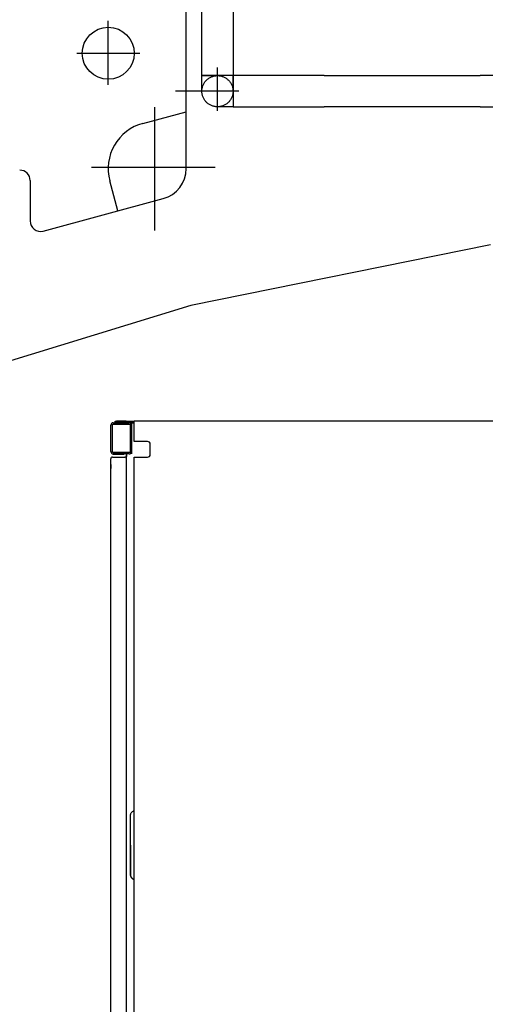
# Model space of a CAD drawing. Extents: x 8778 to 74498, y 1601 to 45347.
# Tile 27 of 52: x 47460 to 48355, y 19605 to 21500. Entities that reach past the tile are written whole.
import ezdxf

# ---------------------------------------------------------------- set-up
doc = ezdxf.new("R2010")
doc.units = 0
doc.header["$LTSCALE"] = 50
doc.header["$MEASUREMENT"] = 0
doc.linetypes.add('CENTER', pattern=[50.5, 30, -9, 2.5, -9])
doc.layers.add('12', color=136, linetype='CONTINUOUS')
doc.layers.add('6', color=14, linetype='CONTINUOUS')

# ---------------------------------------------------------------- blocks, each defined once
blk = doc.blocks.new('*G210')
at = {"layer": '12', "color": 136, "linetype": 'CONTINUOUS'}
for p, q in [((47635, 20668.6), (47635, 20719.6)), ((47637.9, 20667), (47637.9, 20721.2)), ((47637.9, 20721.2), (47672.1, 20721.2)), ((47639.5, 20724.1), (47670.5, 20724.1)), ((47643, 20724.1), (47643, 20727.1)), ((47643, 20727.1), (47680, 20727.1)), ((47680, 20724.1), (47643, 20724.1)), ((47664.3, 20727.1), (47645.8, 20727.1)), ((47648.4, 20724.1), (47648.4, 20721.2)), ((47675, 20724.1), (47670.5, 20724.1)), ((47672.1, 20721.2), (47672.1, 20667)), ((47675, 20719.6), (47675, 20724.1)), ((47675, 20684.1), (47675, 20724.1)), ((47675, 20724.1), (47680, 20724.1)), ((47675, 20724.1), (47675, 20664.1)), ((47675, 20719.6), (47675, 20668.6)), ((47680, 20728), (48401.8, 20728)), ((47680, 20688.1), (47680, 20728)), ((47735.5, 20728), (47760.4, 20728)), ((47760.4, 20728), (47815.5, 20728)), ((47943.5, 20728.1), (47943.5, 20728)), ((48029.3, 20728.1), (48029.3, 20728)), ((48299.3, 20728.1), (48299.3, 20728)), ((47675, 20674), (47675, 20668)), ((47705.7, 20688.1), (47680, 20688.1)), ((47710.7, 20663.1), (47710.7, 20683.1)), ((47635.6, 20668), (47635, 20668)), ((47635, 18983.9), (47635, 20655)), ((47672.1, 20667), (47637.9, 20667)), ((47638, 20658), (47662, 20658)), ((47639.2, 20664), (47660.8, 20664)), ((47670.5, 20664.1), (47639.5, 20664.1)), ((47665, 20664.1), (47661.5, 20664.1)), ((47665, 20660.6), (47665, 20664.1)), ((47665, 20664.1), (47665, 20659.1)), ((47665, 19620.3), (47665, 20664.1)), ((47680, 18962.9), (47680, 20658.1)), ((47680, 20658.1), (47705.7, 20658.1)), ((47635, 20643.6), (47635, 20636.4)), ((47673, 19854), (47673, 19969)), ((47673, 19911.5), (47673, 19854)), ((47665, 18940), (47665, 19620.3))]:
    blk.add_line(p, q, dxfattribs=at)
for points in [[(47673, 19969), (47673.1, 19970.1), (47673.3, 19971.2), (47673.7, 19972.3), (47674.2, 19973.4), (47674.9, 19974.4), (47675.7, 19975.4), (47676.7, 19976.3), (47677.7, 19977), (47678.8, 19977.6), (47680, 19978.1)], [(47680, 19961.4), (47680, 19961.7)], [(47680, 19961.2), (47680, 19961.4)], [(47680, 19861.4), (47680, 19861.7)], [(47680, 19861.2), (47680, 19861.4)], [(47673, 19854), (47673.1, 19852.9), (47673.3, 19851.8), (47673.7, 19850.7), (47674.2, 19849.6), (47674.9, 19848.6), (47675.7, 19847.6), (47676.7, 19846.8), (47677.7, 19846), (47678.8, 19845.4), (47680, 19844.9)], [(47680, 19844.9), (47678.8, 19845.4), (47677.7, 19846), (47676.7, 19846.8), (47675.7, 19847.6), (47674.9, 19848.6), (47674.2, 19849.6), (47673.7, 19850.7), (47673.3, 19851.8), (47673.1, 19852.9), (47673, 19854)]]:
    blk.add_lwpolyline(points, dxfattribs=at)
for centre, radius, start, end in [((47639.5, 20719.6), 4.5, 90, 180), ((47670.5, 20719.6), 4.5, 0, 90), ((47670.5, 20719.6), 4.5, 0, 90), ((47705.7, 20683.1), 5, 0, 90), ((47639.5, 20668.6), 4.5, 180, -89.9612), ((47638, 20655), 3, 90, -179.9417), ((47662, 20655), 3, 0, 90.1166), ((47670.5, 20668.6), 4.5, -90, 0), ((47670.5, 20668.6), 4.5, -90, -0.0388), ((47705.7, 20663.1), 5, -90, 0.07)]:
    blk.add_arc(centre, radius, start, end, dxfattribs=at)
blk = doc.blocks.new('*G217')
at = {"layer": '6', "color": 14, "linetype": 'CONTINUOUS'}
for p, q in [((47779.9, 21213.4), (47779.9, 21870.3)), ((47696.5, 21300.3), (47779.9, 21322.8)), ((47479.8, 21190.3), (47479.8, 21112.5)), ((47648.7, 21132), (47633.1, 21189.9)), ((47505, 21093.2), (47735.6, 21155.5)), ((48365, 21066.9), (47788.7, 20950)), ((47788.7, 20950), (47318.6, 20805.3))]:
    blk.add_line(p, q, dxfattribs=at)
at = {"layer": '6', "color": 14, "linetype": 'CENTER'}
for p, q in [((47810, 21392.2), (47810, 21834.1)), ((47870, 21834.1), (47870, 21392.2)), ((47629.9, 21376.7), (47629.9, 21497.9)), ((47630, 21374.7), (47630, 21495.9)), ((47569.4, 21435.3), (47690.6, 21435.3)), ((47840, 21324.2), (47840, 21407.7)), ((47870, 21392.2), (47810, 21392.2)), ((47810, 21362.3), (47810, 21392.2)), ((47810, 21392.2), (47840, 21392.2)), ((47870, 21392.2), (47840, 21392.2)), ((47870, 21362.3), (47870, 21392.2)), ((47870, 21392.2), (47870, 21332.2)), ((48045, 21392.2), (47870, 21392.2)), ((48045, 21392.3), (48345, 21392.3)), ((48465, 21392.2), (48345, 21392.2)), ((47881.3, 21362.3), (47759.4, 21362.3)), ((47881.3, 21362.3), (47789.3, 21362.3)), ((47870, 21362.3), (47870, 21332.2)), ((47719.9, 21093.9), (47719.9, 21331.8)), ((47870, 21332.2), (47840, 21332.2)), ((47870, 21332.2), (48045, 21332.2)), ((48345, 21332.2), (48045, 21332.2)), ((48345, 21332.2), (48465, 21332.2)), ((47835.8, 21215.4), (47597.9, 21215.4))]:
    blk.add_line(p, q, dxfattribs=at)
at = {"layer": '6', "color": 14, "linetype": 'CONTINUOUS'}
blk.add_circle((47630, 21435.3), 50, dxfattribs=at)
at = {"layer": '6', "color": 14, "linetype": 'CENTER'}
blk.add_circle((47840, 21362.2), 30, dxfattribs=at)
at = {"layer": '6', "color": 14, "linetype": 'CONTINUOUS'}
for centre, radius, start, end in [((47719.9, 21213.4), 90, 105.1031, -164.895), ((47459.8, 21190.3), 20, 0, 90.0087), ((47719.9, 21213.4), 60, -74.8984, -0.0019), ((47499.8, 21112.5), 20, 180, -74.9123)]:
    blk.add_arc(centre, radius, start, end, dxfattribs=at)

msp = doc.modelspace()

# ---------------------------------------------------------------- block references
at = {"layer": '12', "color": 136, "linetype": 'CONTINUOUS'}
msp.add_blockref('*G210', (0, 0), dxfattribs=at)
at = {"layer": '6', "color": 14, "linetype": 'CONTINUOUS'}
msp.add_blockref('*G217', (0, 0), dxfattribs=at)

doc.saveas('drawing.dxf')
